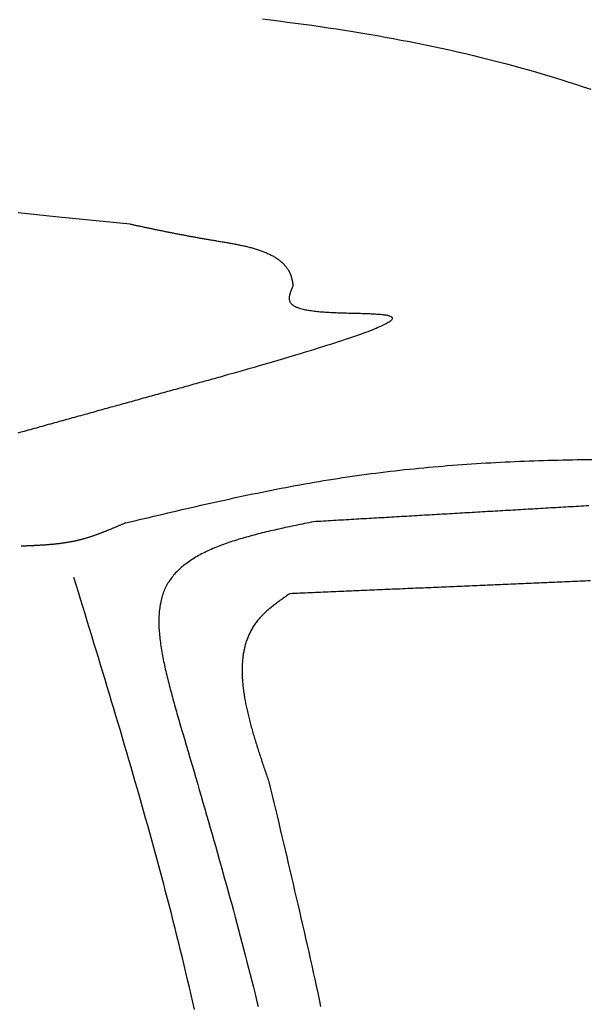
# Model space of a CAD drawing. Extents: x 715 to 7297, y 267 to 5710.
# Tile 81 of 91: x 5228 to 5472, y 4415 to 4839. Entities that reach past the tile are written whole.
import ezdxf

# ---------------------------------------------------------------- set-up
doc = ezdxf.new("R2010")
doc.units = 0
doc.layers.add('CAR', color=10, linetype='CONTINUOUS')

msp = doc.modelspace()

# ---------------------------------------------------------------- linework, layer by layer
at = {"layer": 'CAR'}
for points in [[(5332.16, 4839.63, 0), (5335.71, 4839.21, 0), (5339.26, 4838.77, 0), (5342.8, 4838.32, 0), (5346.34, 4837.86, 0), (5349.87, 4837.38, 0), (5353.4, 4836.89, 0), (5356.92, 4836.39, 0), (5360.44, 4835.87, 0), (5363.96, 4835.34, 0), (5367.47, 4834.79, 0), (5370.97, 4834.23, 0), (5374.47, 4833.66, 0), (5377.97, 4833.07, 0), (5381.46, 4832.46, 0), (5384.94, 4831.84, 0), (5388.42, 4831.2, 0), (5391.9, 4830.55, 0), (5395.37, 4829.88, 0), (5398.83, 4829.19, 0), (5402.29, 4828.48, 0), (5405.74, 4827.76, 0), (5409.19, 4827.02, 0), (5412.63, 4826.27, 0), (5416.07, 4825.49, 0), (5419.5, 4824.7, 0), (5422.92, 4823.89, 0), (5426.34, 4823.06, 0), (5429.75, 4822.21, 0), (5433.16, 4821.34, 0), (5436.56, 4820.45, 0), (5439.95, 4819.54, 0), (5443.34, 4818.62, 0), (5446.72, 4817.67, 0), (5450.09, 4816.7, 0), (5453.46, 4815.71, 0), (5456.82, 4814.7, 0), (5460.17, 4813.67, 0), (5463.51, 4812.62, 0), (5466.85, 4811.55, 0), (5470.19, 4810.45, 0), (5473.51, 4809.34, 0)], [(5275.26, 4751.28, 0), (5259.18, 4752.88, 0), (5243.11, 4754.48, 0), (5227.03, 4756.07, 0)], [(5275.26, 4751.28, 0), (5275.63, 4751.2, 0), (5276, 4751.12, 0), (5276.36, 4751.05, 0), (5276.73, 4750.97, 0), (5277.1, 4750.89, 0), (5277.47, 4750.81, 0), (5277.84, 4750.73, 0), (5278.2, 4750.65, 0), (5278.57, 4750.58, 0), (5278.94, 4750.5, 0), (5279.31, 4750.42, 0), (5279.68, 4750.34, 0), (5280.05, 4750.26, 0), (5280.42, 4750.18, 0), (5280.79, 4750.11, 0), (5281.16, 4750.03, 0), (5281.53, 4749.95, 0), (5281.9, 4749.87, 0), (5282.27, 4749.79, 0), (5282.65, 4749.71, 0), (5283.02, 4749.64, 0), (5283.39, 4749.56, 0), (5283.76, 4749.48, 0), (5284.14, 4749.4, 0), (5284.51, 4749.32, 0), (5284.89, 4749.24, 0), (5285.26, 4749.17, 0), (5285.64, 4749.09, 0), (5286.01, 4749.01, 0), (5286.39, 4748.93, 0), (5286.77, 4748.85, 0), (5287.15, 4748.78, 0), (5287.53, 4748.7, 0), (5287.91, 4748.62, 0), (5288.29, 4748.54, 0), (5288.67, 4748.46, 0), (5289.05, 4748.39, 0), (5289.44, 4748.31, 0), (5289.82, 4748.23, 0), (5290.21, 4748.15, 0), (5290.59, 4748.07, 0), (5290.98, 4748, 0), (5291.37, 4747.92, 0), (5291.75, 4747.84, 0), (5292.14, 4747.76, 0), (5292.53, 4747.69, 0), (5292.93, 4747.61, 0), (5293.32, 4747.53, 0), (5293.71, 4747.45, 0), (5294.11, 4747.38, 0), (5294.5, 4747.3, 0), (5294.9, 4747.22, 0), (5295.3, 4747.14, 0), (5295.7, 4747.07, 0), (5296.1, 4746.99, 0), (5296.5, 4746.91, 0), (5296.9, 4746.83, 0), (5297.31, 4746.76, 0), (5297.71, 4746.68, 0), (5298.12, 4746.6, 0), (5298.53, 4746.52, 0), (5298.94, 4746.45, 0), (5299.35, 4746.37, 0), (5299.76, 4746.29, 0), (5300.17, 4746.22, 0), (5300.59, 4746.14, 0), (5301, 4746.06, 0), (5301.42, 4745.98, 0), (5301.84, 4745.91, 0), (5302.26, 4745.83, 0), (5302.68, 4745.75, 0), (5303.11, 4745.68, 0), (5303.53, 4745.6, 0), (5303.96, 4745.52, 0), (5304.39, 4745.45, 0), (5304.82, 4745.37, 0), (5305.25, 4745.29, 0), (5305.69, 4745.22, 0), (5306.12, 4745.14, 0), (5306.56, 4745.07, 0), (5307, 4744.99, 0), (5307.44, 4744.91, 0), (5307.88, 4744.84, 0), (5308.33, 4744.76, 0), (5308.77, 4744.68, 0), (5309.22, 4744.61, 0), (5309.67, 4744.53, 0), (5310.12, 4744.46, 0), (5310.58, 4744.38, 0), (5311.03, 4744.31, 0), (5311.49, 4744.23, 0), (5311.95, 4744.15, 0), (5312.41, 4744.08, 0), (5312.87, 4744, 0), (5313.34, 4743.92, 0), (5313.8, 4743.85, 0), (5314.27, 4743.77, 0), (5314.73, 4743.69, 0), (5315.2, 4743.61, 0), (5315.67, 4743.53, 0), (5316.14, 4743.45, 0), (5316.61, 4743.37, 0), (5317.08, 4743.29, 0), (5317.55, 4743.21, 0), (5318.02, 4743.13, 0), (5318.49, 4743.04, 0), (5318.96, 4742.96, 0), (5319.43, 4742.87, 0), (5319.9, 4742.78, 0), (5320.36, 4742.69, 0), (5320.83, 4742.6, 0), (5321.3, 4742.51, 0), (5321.76, 4742.41, 0), (5322.23, 4742.32, 0), (5322.69, 4742.22, 0), (5323.16, 4742.12, 0), (5323.62, 4742.02, 0), (5324.08, 4741.92, 0), (5324.54, 4741.81, 0), (5324.99, 4741.71, 0), (5325.45, 4741.6, 0), (5325.9, 4741.49, 0), (5326.35, 4741.37, 0), (5326.8, 4741.26, 0), (5327.24, 4741.14, 0), (5327.69, 4741.02, 0), (5328.13, 4740.89, 0), (5328.57, 4740.77, 0), (5329, 4740.64, 0), (5329.43, 4740.51, 0), (5329.86, 4740.37, 0), (5330.29, 4740.24, 0), (5330.71, 4740.1, 0), (5331.13, 4739.95, 0), (5331.54, 4739.81, 0), (5331.95, 4739.66, 0), (5332.36, 4739.51, 0), (5332.76, 4739.35, 0), (5333.16, 4739.19, 0), (5333.56, 4739.03, 0), (5333.95, 4738.86, 0), (5334.33, 4738.69, 0), (5334.72, 4738.52, 0), (5335.09, 4738.34, 0), (5335.46, 4738.16, 0), (5335.83, 4737.97, 0), (5336.19, 4737.79, 0), (5336.55, 4737.59, 0), (5336.9, 4737.4, 0), (5337.25, 4737.19, 0), (5337.59, 4736.99, 0), (5337.92, 4736.78, 0), (5338.25, 4736.56, 0), (5338.57, 4736.35, 0), (5338.89, 4736.12, 0), (5339.2, 4735.9, 0), (5339.5, 4735.66, 0), (5339.8, 4735.43, 0), (5340.09, 4735.18, 0), (5340.37, 4734.94, 0), (5340.65, 4734.69, 0), (5340.92, 4734.43, 0), (5341.18, 4734.17, 0), (5341.44, 4733.9, 0), (5341.69, 4733.63, 0), (5341.93, 4733.35, 0), (5342.16, 4733.07, 0), (5342.39, 4732.78, 0), (5342.61, 4732.49, 0), (5342.82, 4732.19, 0), (5343.02, 4731.88, 0), (5343.21, 4731.57, 0), (5343.4, 4731.26, 0), (5343.57, 4730.93, 0), (5343.74, 4730.61, 0), (5343.9, 4730.27, 0), (5344.05, 4729.93, 0), (5344.19, 4729.59, 0), (5344.33, 4729.23, 0), (5344.45, 4728.88, 0), (5344.56, 4728.51, 0), (5344.67, 4728.14, 0), (5344.76, 4727.76, 0), (5344.85, 4727.38, 0), (5344.93, 4726.99, 0), (5345, 4726.59, 0), (5345.06, 4726.19, 0), (5345.12, 4725.79, 0), (5345.17, 4725.38, 0), (5345.22, 4724.98, 0), (5345.28, 4724.57, 0)], [(5345.28, 4724.57, 0), (5345.12, 4724.21, 0), (5344.96, 4723.86, 0), (5344.81, 4723.5, 0), (5344.66, 4723.14, 0), (5344.51, 4722.79, 0), (5344.37, 4722.44, 0), (5344.24, 4722.09, 0), (5344.12, 4721.74, 0), (5344.01, 4721.4, 0), (5343.91, 4721.06, 0), (5343.83, 4720.73, 0), (5343.76, 4720.4, 0), (5343.7, 4720.08, 0), (5343.66, 4719.76, 0), (5343.64, 4719.44, 0), (5343.65, 4719.14, 0), (5343.67, 4718.84, 0), (5343.71, 4718.55, 0), (5343.78, 4718.26, 0), (5343.87, 4717.99, 0), (5343.99, 4717.72, 0), (5344.14, 4717.46, 0), (5344.32, 4717.21, 0), (5344.52, 4716.97, 0), (5344.76, 4716.74, 0), (5345.02, 4716.52, 0), (5345.32, 4716.31, 0), (5345.64, 4716.11, 0), (5345.98, 4715.91, 0), (5346.35, 4715.73, 0), (5346.75, 4715.55, 0), (5347.17, 4715.38, 0), (5347.61, 4715.22, 0), (5348.08, 4715.07, 0), (5348.56, 4714.93, 0), (5349.07, 4714.79, 0), (5349.6, 4714.66, 0), (5350.14, 4714.53, 0), (5350.71, 4714.41, 0), (5351.29, 4714.3, 0), (5351.89, 4714.2, 0), (5352.5, 4714.1, 0), (5353.13, 4714.01, 0), (5353.77, 4713.92, 0), (5354.43, 4713.84, 0), (5355.1, 4713.76, 0), (5355.78, 4713.69, 0), (5356.47, 4713.62, 0), (5357.17, 4713.56, 0), (5357.88, 4713.5, 0), (5358.6, 4713.44, 0), (5359.33, 4713.39, 0), (5360.07, 4713.34, 0), (5360.81, 4713.3, 0), (5361.55, 4713.26, 0), (5362.3, 4713.22, 0), (5363.06, 4713.19, 0), (5363.82, 4713.16, 0), (5364.58, 4713.13, 0), (5365.34, 4713.1, 0), (5366.1, 4713.07, 0), (5366.86, 4713.05, 0), (5367.62, 4713.03, 0), (5368.38, 4713, 0), (5369.14, 4712.98, 0), (5369.89, 4712.96, 0), (5370.64, 4712.95, 0), (5371.38, 4712.93, 0), (5372.12, 4712.91, 0), (5372.85, 4712.89, 0), (5373.57, 4712.87, 0), (5374.29, 4712.85, 0), (5374.99, 4712.84, 0), (5375.69, 4712.81, 0), (5376.37, 4712.79, 0), (5377.05, 4712.77, 0), (5377.71, 4712.75, 0), (5378.36, 4712.72, 0), (5378.99, 4712.69, 0), (5379.62, 4712.66, 0), (5380.22, 4712.63, 0), (5380.81, 4712.6, 0), (5381.38, 4712.56, 0), (5381.93, 4712.52, 0), (5382.47, 4712.48, 0), (5382.99, 4712.43, 0), (5383.48, 4712.38, 0), (5383.95, 4712.33, 0), (5384.41, 4712.27, 0), (5384.84, 4712.2, 0), (5385.24, 4712.14, 0), (5385.63, 4712.07, 0), (5385.98, 4711.99, 0), (5386.31, 4711.91, 0), (5386.62, 4711.82, 0), (5386.89, 4711.73, 0), (5387.14, 4711.63, 0), (5387.36, 4711.52, 0), (5387.55, 4711.41, 0), (5387.71, 4711.3, 0), (5387.84, 4711.17, 0), (5387.93, 4711.04, 0), (5388, 4710.91, 0), (5388.02, 4710.76, 0), (5388.02, 4710.61, 0), (5387.98, 4710.45, 0), (5387.9, 4710.28, 0), (5387.78, 4710.11, 0), (5387.63, 4709.92, 0), (5387.44, 4709.73, 0), (5387.21, 4709.53, 0), (5386.93, 4709.32, 0), (5386.62, 4709.1, 0), (5386.27, 4708.87, 0), (5385.87, 4708.63, 0), (5385.43, 4708.38, 0), (5384.94, 4708.13, 0), (5384.41, 4707.86, 0), (5383.84, 4707.58, 0), (5383.21, 4707.29, 0), (5382.54, 4706.99, 0), (5381.82, 4706.68, 0), (5381.06, 4706.35, 0), (5380.24, 4706.02, 0), (5379.37, 4705.67, 0), (5378.45, 4705.32, 0), (5377.48, 4704.95, 0), (5376.45, 4704.56, 0), (5375.37, 4704.17, 0), (5374.24, 4703.76, 0), (5373.05, 4703.34, 0), (5371.8, 4702.91, 0), (5370.5, 4702.46, 0), (5369.14, 4702, 0), (5367.72, 4701.52, 0), (5366.24, 4701.03, 0), (5364.7, 4700.53, 0), (5363.1, 4700.01, 0), (5361.43, 4699.48, 0), (5359.71, 4698.93, 0), (5357.92, 4698.37, 0), (5356.06, 4697.79, 0), (5354.15, 4697.2, 0), (5352.16, 4696.59, 0), (5350.11, 4695.96, 0), (5347.99, 4695.32, 0), (5345.8, 4694.67, 0), (5343.55, 4693.99, 0), (5341.22, 4693.3, 0), (5338.82, 4692.59, 0), (5336.35, 4691.87, 0), (5333.81, 4691.12, 0), (5331.2, 4690.36, 0), (5328.51, 4689.58, 0), (5325.75, 4688.79, 0), (5322.91, 4687.97, 0), (5319.99, 4687.14, 0), (5317, 4686.29, 0), (5313.93, 4685.41, 0)], [(5313.93, 4685.41, 0), (5313.06, 4685.17, 0), (5312.19, 4684.93, 0), (5311.32, 4684.69, 0), (5310.45, 4684.45, 0), (5309.58, 4684.21, 0), (5308.71, 4683.97, 0), (5307.84, 4683.72, 0), (5306.97, 4683.48, 0), (5306.1, 4683.24, 0), (5305.23, 4683, 0), (5304.36, 4682.76, 0), (5303.49, 4682.52, 0), (5302.62, 4682.28, 0), (5301.75, 4682.04, 0), (5300.88, 4681.79, 0), (5300.01, 4681.55, 0), (5299.14, 4681.31, 0), (5298.27, 4681.07, 0), (5297.4, 4680.83, 0), (5296.53, 4680.59, 0), (5295.66, 4680.35, 0), (5294.79, 4680.1, 0), (5293.92, 4679.86, 0), (5293.05, 4679.62, 0), (5292.18, 4679.38, 0), (5291.31, 4679.14, 0), (5290.44, 4678.9, 0), (5289.57, 4678.66, 0), (5288.7, 4678.41, 0), (5287.83, 4678.17, 0), (5286.96, 4677.93, 0), (5286.09, 4677.69, 0), (5285.22, 4677.45, 0), (5284.35, 4677.21, 0), (5283.47, 4676.97, 0), (5282.6, 4676.73, 0), (5281.73, 4676.48, 0), (5280.86, 4676.24, 0), (5279.99, 4676, 0), (5279.12, 4675.76, 0), (5278.25, 4675.52, 0), (5277.38, 4675.28, 0), (5276.51, 4675.04, 0), (5275.64, 4674.79, 0), (5274.77, 4674.55, 0), (5273.9, 4674.31, 0), (5273.03, 4674.07, 0), (5272.16, 4673.83, 0), (5271.29, 4673.59, 0), (5270.42, 4673.35, 0), (5269.55, 4673.11, 0), (5268.68, 4672.86, 0), (5267.81, 4672.62, 0), (5266.94, 4672.38, 0), (5266.07, 4672.14, 0), (5265.2, 4671.9, 0), (5264.33, 4671.66, 0), (5263.46, 4671.42, 0), (5262.59, 4671.17, 0), (5261.72, 4670.93, 0), (5260.85, 4670.69, 0), (5259.98, 4670.45, 0), (5259.11, 4670.21, 0), (5258.24, 4669.97, 0), (5257.37, 4669.73, 0), (5256.5, 4669.48, 0), (5255.63, 4669.24, 0), (5254.76, 4669, 0), (5253.89, 4668.76, 0), (5253.02, 4668.52, 0), (5252.15, 4668.28, 0), (5251.28, 4668.04, 0), (5250.41, 4667.8, 0), (5249.54, 4667.55, 0), (5248.67, 4667.31, 0), (5247.8, 4667.07, 0), (5246.93, 4666.83, 0), (5246.06, 4666.59, 0), (5245.19, 4666.35, 0), (5244.32, 4666.11, 0), (5243.45, 4665.86, 0), (5242.58, 4665.62, 0), (5241.71, 4665.38, 0), (5240.84, 4665.14, 0), (5239.96, 4664.9, 0), (5239.09, 4664.66, 0), (5238.22, 4664.42, 0), (5237.35, 4664.18, 0), (5236.48, 4663.93, 0), (5235.61, 4663.69, 0), (5234.74, 4663.45, 0), (5233.87, 4663.21, 0), (5233, 4662.97, 0), (5232.13, 4662.73, 0), (5231.26, 4662.49, 0), (5230.39, 4662.24, 0), (5229.52, 4662, 0), (5228.65, 4661.76, 0), (5227.78, 4661.52, 0), (5226.91, 4661.28, 0)], [(5273.19, 4622.58, 0), (5275.22, 4623.06, 0), (5277.24, 4623.54, 0), (5279.27, 4624.02, 0), (5281.29, 4624.5, 0), (5283.32, 4624.98, 0), (5285.34, 4625.46, 0), (5287.37, 4625.94, 0), (5289.39, 4626.42, 0), (5291.42, 4626.89, 0), (5293.45, 4627.37, 0), (5295.47, 4627.84, 0), (5297.5, 4628.31, 0), (5299.53, 4628.78, 0), (5301.55, 4629.24, 0), (5303.58, 4629.71, 0), (5305.61, 4630.17, 0), (5307.64, 4630.63, 0), (5309.66, 4631.09, 0), (5311.69, 4631.54, 0), (5313.72, 4631.99, 0), (5315.75, 4632.44, 0), (5317.78, 4632.88, 0), (5319.81, 4633.32, 0), (5321.84, 4633.76, 0), (5323.87, 4634.19, 0), (5325.9, 4634.62, 0), (5327.94, 4635.04, 0), (5329.97, 4635.46, 0), (5332, 4635.88, 0), (5334.03, 4636.29, 0), (5336.07, 4636.69, 0), (5338.1, 4637.09, 0), (5340.14, 4637.49, 0), (5342.17, 4637.88, 0), (5344.21, 4638.26, 0), (5346.25, 4638.64, 0), (5348.29, 4639.02, 0), (5350.32, 4639.38, 0), (5352.36, 4639.74, 0), (5354.4, 4640.1, 0), (5356.44, 4640.45, 0), (5358.48, 4640.79, 0), (5360.53, 4641.12, 0), (5362.57, 4641.45, 0), (5364.61, 4641.77, 0), (5366.66, 4642.08, 0), (5368.7, 4642.39, 0), (5370.75, 4642.68, 0), (5372.8, 4642.98, 0), (5374.84, 4643.26, 0), (5376.89, 4643.54, 0), (5378.94, 4643.81, 0), (5380.99, 4644.07, 0), (5383.04, 4644.33, 0), (5385.09, 4644.58, 0), (5387.15, 4644.82, 0), (5389.2, 4645.06, 0), (5391.25, 4645.29, 0), (5393.31, 4645.52, 0), (5395.36, 4645.73, 0), (5397.42, 4645.94, 0), (5399.48, 4646.15, 0), (5401.54, 4646.35, 0), (5403.59, 4646.54, 0), (5405.65, 4646.73, 0), (5407.71, 4646.91, 0), (5409.77, 4647.08, 0), (5411.83, 4647.25, 0), (5413.89, 4647.42, 0), (5415.96, 4647.57, 0), (5418.02, 4647.73, 0), (5420.08, 4647.87, 0), (5422.15, 4648.01, 0), (5424.21, 4648.15, 0), (5426.28, 4648.28, 0), (5428.34, 4648.4, 0), (5430.41, 4648.52, 0), (5432.48, 4648.64, 0), (5434.55, 4648.74, 0), (5436.61, 4648.85, 0), (5438.68, 4648.95, 0), (5440.75, 4649.04, 0), (5442.82, 4649.13, 0), (5444.89, 4649.21, 0), (5446.96, 4649.29, 0), (5449.04, 4649.37, 0), (5451.11, 4649.44, 0), (5453.18, 4649.5, 0), (5455.25, 4649.56, 0), (5457.33, 4649.62, 0), (5459.4, 4649.67, 0), (5461.48, 4649.72, 0), (5463.55, 4649.76, 0), (5465.63, 4649.8, 0), (5467.7, 4649.84, 0), (5469.78, 4649.87, 0), (5471.86, 4649.89, 0), (5473.94, 4649.92, 0)], [(5472.57, 4629.96, 0), (5471.48, 4629.9, 0), (5470.39, 4629.84, 0), (5469.3, 4629.77, 0), (5468.21, 4629.71, 0), (5467.13, 4629.65, 0), (5466.04, 4629.58, 0), (5464.95, 4629.52, 0), (5463.86, 4629.46, 0), (5462.78, 4629.39, 0), (5461.69, 4629.33, 0), (5460.6, 4629.27, 0), (5459.51, 4629.2, 0), (5458.43, 4629.14, 0), (5457.34, 4629.08, 0), (5456.25, 4629.01, 0), (5455.16, 4628.95, 0), (5454.08, 4628.89, 0), (5452.99, 4628.82, 0), (5451.9, 4628.76, 0), (5450.81, 4628.7, 0), (5449.73, 4628.63, 0), (5448.64, 4628.57, 0), (5447.55, 4628.51, 0), (5446.46, 4628.44, 0), (5445.38, 4628.38, 0), (5444.29, 4628.32, 0), (5443.2, 4628.25, 0), (5442.11, 4628.19, 0), (5441.03, 4628.13, 0), (5439.94, 4628.06, 0), (5438.85, 4628, 0), (5437.76, 4627.94, 0), (5436.68, 4627.87, 0), (5435.59, 4627.81, 0), (5434.5, 4627.75, 0), (5433.41, 4627.68, 0), (5432.33, 4627.62, 0), (5431.24, 4627.56, 0), (5430.15, 4627.49, 0), (5429.06, 4627.43, 0), (5427.97, 4627.37, 0), (5426.89, 4627.3, 0), (5425.8, 4627.24, 0), (5424.71, 4627.18, 0), (5423.62, 4627.11, 0), (5422.54, 4627.05, 0), (5421.45, 4626.99, 0), (5420.36, 4626.92, 0), (5419.27, 4626.86, 0), (5418.19, 4626.8, 0), (5417.1, 4626.73, 0), (5416.01, 4626.67, 0), (5414.92, 4626.61, 0), (5413.84, 4626.54, 0), (5412.75, 4626.48, 0), (5411.66, 4626.42, 0), (5410.57, 4626.35, 0), (5409.49, 4626.29, 0), (5408.4, 4626.23, 0), (5407.31, 4626.16, 0), (5406.22, 4626.1, 0), (5405.14, 4626.04, 0), (5404.05, 4625.97, 0), (5402.96, 4625.91, 0), (5401.87, 4625.85, 0), (5400.79, 4625.78, 0), (5399.7, 4625.72, 0), (5398.61, 4625.66, 0), (5397.52, 4625.59, 0), (5396.44, 4625.53, 0), (5395.35, 4625.47, 0), (5394.26, 4625.4, 0), (5393.17, 4625.34, 0), (5392.09, 4625.28, 0), (5391, 4625.22, 0), (5389.91, 4625.15, 0), (5388.82, 4625.09, 0), (5387.73, 4625.03, 0), (5386.65, 4624.96, 0), (5385.56, 4624.9, 0), (5384.47, 4624.84, 0), (5383.38, 4624.77, 0), (5382.3, 4624.71, 0), (5381.21, 4624.65, 0), (5380.12, 4624.58, 0), (5379.03, 4624.52, 0), (5377.95, 4624.46, 0), (5376.86, 4624.39, 0), (5375.77, 4624.33, 0), (5374.68, 4624.27, 0), (5373.6, 4624.2, 0), (5372.51, 4624.14, 0), (5371.42, 4624.08, 0), (5370.33, 4624.01, 0), (5369.25, 4623.95, 0), (5368.16, 4623.89, 0), (5367.07, 4623.82, 0), (5365.98, 4623.76, 0), (5364.9, 4623.7, 0), (5363.81, 4623.63, 0), (5362.72, 4623.57, 0), (5361.63, 4623.51, 0), (5360.55, 4623.44, 0), (5359.46, 4623.38, 0), (5358.37, 4623.32, 0), (5357.28, 4623.25, 0), (5356.2, 4623.19, 0), (5355.11, 4623.13, 0), (5354.02, 4623.06, 0)], [(5273.19, 4622.58, 0), (5272.92, 4622.46, 0), (5272.65, 4622.34, 0), (5272.38, 4622.23, 0), (5272.11, 4622.11, 0), (5271.84, 4621.99, 0), (5271.57, 4621.88, 0), (5271.3, 4621.76, 0), (5271.03, 4621.64, 0), (5270.76, 4621.53, 0), (5270.49, 4621.41, 0), (5270.22, 4621.29, 0), (5269.95, 4621.18, 0), (5269.68, 4621.06, 0), (5269.41, 4620.95, 0), (5269.14, 4620.83, 0), (5268.87, 4620.72, 0), (5268.6, 4620.6, 0), (5268.33, 4620.49, 0), (5268.06, 4620.37, 0), (5267.79, 4620.26, 0), (5267.52, 4620.14, 0), (5267.25, 4620.03, 0), (5266.97, 4619.92, 0), (5266.7, 4619.81, 0), (5266.43, 4619.69, 0), (5266.16, 4619.58, 0), (5265.89, 4619.47, 0), (5265.62, 4619.36, 0), (5265.35, 4619.25, 0), (5265.07, 4619.14, 0), (5264.8, 4619.03, 0), (5264.53, 4618.93, 0), (5264.26, 4618.82, 0), (5263.99, 4618.71, 0), (5263.71, 4618.6, 0), (5263.44, 4618.5, 0), (5263.17, 4618.39, 0), (5262.9, 4618.29, 0), (5262.62, 4618.18, 0), (5262.35, 4618.08, 0), (5262.08, 4617.98, 0), (5261.8, 4617.88, 0), (5261.53, 4617.78, 0), (5261.26, 4617.68, 0), (5260.98, 4617.58, 0), (5260.71, 4617.48, 0), (5260.43, 4617.38, 0), (5260.16, 4617.28, 0), (5259.88, 4617.19, 0), (5259.61, 4617.09, 0), (5259.33, 4617, 0), (5259.06, 4616.9, 0), (5258.78, 4616.81, 0), (5258.51, 4616.72, 0), (5258.23, 4616.63, 0), (5257.95, 4616.54, 0), (5257.68, 4616.45, 0), (5257.4, 4616.36, 0), (5257.12, 4616.28, 0), (5256.85, 4616.19, 0), (5256.57, 4616.11, 0), (5256.29, 4616.02, 0), (5256.01, 4615.94, 0), (5255.74, 4615.86, 0), (5255.46, 4615.78, 0), (5255.18, 4615.7, 0), (5254.9, 4615.62, 0), (5254.62, 4615.55, 0), (5254.34, 4615.47, 0), (5254.06, 4615.4, 0), (5253.78, 4615.33, 0), (5253.5, 4615.25, 0), (5253.22, 4615.18, 0), (5252.94, 4615.12, 0), (5252.66, 4615.05, 0), (5252.37, 4614.98, 0), (5252.09, 4614.92, 0), (5251.81, 4614.85, 0), (5251.53, 4614.79, 0), (5251.24, 4614.73, 0), (5250.96, 4614.67, 0), (5250.68, 4614.61, 0), (5250.39, 4614.56, 0), (5250.11, 4614.5, 0), (5249.83, 4614.44, 0), (5249.54, 4614.39, 0), (5249.26, 4614.34, 0), (5248.97, 4614.29, 0), (5248.69, 4614.24, 0), (5248.4, 4614.19, 0), (5248.11, 4614.14, 0), (5247.83, 4614.09, 0), (5247.54, 4614.05, 0), (5247.25, 4614, 0), (5246.97, 4613.96, 0), (5246.68, 4613.91, 0), (5246.39, 4613.87, 0), (5246.11, 4613.83, 0), (5245.82, 4613.79, 0), (5245.53, 4613.75, 0), (5245.24, 4613.72, 0), (5244.95, 4613.68, 0), (5244.66, 4613.64, 0), (5244.38, 4613.61, 0), (5244.09, 4613.57, 0), (5243.8, 4613.54, 0), (5243.51, 4613.51, 0), (5243.22, 4613.47, 0), (5242.93, 4613.44, 0), (5242.64, 4613.41, 0), (5242.35, 4613.38, 0), (5242.06, 4613.35, 0), (5241.77, 4613.33, 0), (5241.48, 4613.3, 0), (5241.19, 4613.27, 0), (5240.89, 4613.25, 0), (5240.6, 4613.22, 0), (5240.31, 4613.2, 0), (5240.02, 4613.17, 0), (5239.73, 4613.15, 0), (5239.44, 4613.13, 0), (5239.15, 4613.1, 0), (5238.85, 4613.08, 0), (5238.56, 4613.06, 0), (5238.27, 4613.04, 0), (5237.98, 4613.02, 0), (5237.68, 4613, 0), (5237.39, 4612.98, 0), (5237.1, 4612.96, 0), (5236.81, 4612.95, 0), (5236.51, 4612.93, 0), (5236.22, 4612.91, 0), (5235.93, 4612.9, 0), (5235.63, 4612.88, 0), (5235.34, 4612.86, 0), (5235.05, 4612.85, 0), (5234.75, 4612.83, 0), (5234.46, 4612.82, 0), (5234.16, 4612.8, 0), (5233.87, 4612.79, 0), (5233.58, 4612.78, 0), (5233.28, 4612.76, 0), (5232.99, 4612.75, 0), (5232.7, 4612.74, 0), (5232.4, 4612.72, 0), (5232.11, 4612.71, 0), (5231.81, 4612.7, 0), (5231.52, 4612.69, 0), (5231.22, 4612.68, 0), (5230.93, 4612.66, 0), (5230.64, 4612.65, 0), (5230.34, 4612.64, 0), (5230.05, 4612.63, 0), (5229.75, 4612.62, 0), (5229.46, 4612.61, 0), (5229.16, 4612.6, 0), (5228.87, 4612.59, 0), (5228.57, 4612.57, 0), (5228.28, 4612.56, 0)], [(5354.02, 4623.06, 0), (5353.09, 4622.87, 0), (5352.16, 4622.68, 0), (5351.22, 4622.49, 0), (5350.29, 4622.3, 0), (5349.36, 4622.11, 0), (5348.43, 4621.91, 0), (5347.5, 4621.72, 0), (5346.57, 4621.53, 0), (5345.65, 4621.33, 0), (5344.72, 4621.14, 0), (5343.8, 4620.94, 0), (5342.88, 4620.74, 0), (5341.96, 4620.54, 0), (5341.04, 4620.34, 0), (5340.13, 4620.14, 0), (5339.21, 4619.94, 0), (5338.3, 4619.73, 0), (5337.4, 4619.53, 0), (5336.49, 4619.32, 0), (5335.59, 4619.11, 0), (5334.69, 4618.9, 0), (5333.8, 4618.69, 0), (5332.91, 4618.47, 0), (5332.02, 4618.25, 0), (5331.14, 4618.03, 0), (5330.26, 4617.81, 0), (5329.39, 4617.59, 0), (5328.52, 4617.36, 0), (5327.65, 4617.13, 0), (5326.79, 4616.9, 0), (5325.93, 4616.66, 0), (5325.08, 4616.42, 0), (5324.24, 4616.18, 0), (5323.4, 4615.93, 0), (5322.56, 4615.69, 0), (5321.74, 4615.43, 0), (5320.91, 4615.18, 0), (5320.1, 4614.92, 0), (5319.29, 4614.66, 0), (5318.48, 4614.39, 0), (5317.69, 4614.12, 0), (5316.9, 4613.85, 0), (5316.11, 4613.57, 0), (5315.34, 4613.29, 0), (5314.57, 4613, 0), (5313.81, 4612.71, 0), (5313.05, 4612.42, 0), (5312.31, 4612.12, 0), (5311.57, 4611.81, 0), (5310.84, 4611.5, 0), (5310.12, 4611.19, 0), (5309.4, 4610.87, 0), (5308.7, 4610.55, 0), (5308, 4610.22, 0), (5307.31, 4609.88, 0), (5306.64, 4609.55, 0), (5305.97, 4609.2, 0), (5305.31, 4608.85, 0), (5304.66, 4608.5, 0), (5304.02, 4608.13, 0), (5303.39, 4607.77, 0), (5302.77, 4607.39, 0), (5302.16, 4607.02, 0), (5301.56, 4606.63, 0), (5300.97, 4606.24, 0), (5300.39, 4605.84, 0), (5299.82, 4605.44, 0), (5299.27, 4605.03, 0), (5298.72, 4604.61, 0), (5298.19, 4604.19, 0), (5297.66, 4603.76, 0), (5297.15, 4603.32, 0), (5296.66, 4602.88, 0), (5296.17, 4602.43, 0), (5295.7, 4601.97, 0), (5295.23, 4601.5, 0), (5294.78, 4601.03, 0), (5294.35, 4600.55, 0), (5293.92, 4600.06, 0), (5293.51, 4599.57, 0), (5293.12, 4599.07, 0), (5292.73, 4598.56, 0), (5292.36, 4598.04, 0), (5292, 4597.51, 0), (5291.66, 4596.98, 0), (5291.33, 4596.44, 0), (5291.02, 4595.89, 0), (5290.72, 4595.33, 0), (5290.43, 4594.76, 0), (5290.16, 4594.18, 0), (5289.9, 4593.6, 0), (5289.66, 4593.01, 0), (5289.43, 4592.4, 0), (5289.22, 4591.79, 0), (5289.02, 4591.18, 0), (5288.83, 4590.55, 0), (5288.66, 4589.92, 0), (5288.5, 4589.28, 0), (5288.36, 4588.63, 0), (5288.22, 4587.97, 0), (5288.1, 4587.31, 0), (5287.99, 4586.64, 0), (5287.9, 4585.96, 0), (5287.81, 4585.27, 0), (5287.74, 4584.58, 0), (5287.68, 4583.88, 0), (5287.63, 4583.18, 0), (5287.59, 4582.47, 0), (5287.56, 4581.75, 0), (5287.54, 4581.03, 0), (5287.54, 4580.3, 0), (5287.54, 4579.56, 0), (5287.55, 4578.82, 0), (5287.58, 4578.07, 0), (5287.61, 4577.32, 0), (5287.65, 4576.56, 0), (5287.7, 4575.8, 0), (5287.76, 4575.03, 0), (5287.83, 4574.25, 0), (5287.91, 4573.47, 0), (5288, 4572.69, 0), (5288.09, 4571.9, 0), (5288.19, 4571.11, 0), (5288.3, 4570.31, 0), (5288.42, 4569.51, 0), (5288.54, 4568.7, 0), (5288.68, 4567.89, 0), (5288.81, 4567.08, 0), (5288.96, 4566.26, 0), (5289.11, 4565.44, 0), (5289.27, 4564.61, 0), (5289.43, 4563.78, 0), (5289.6, 4562.95, 0), (5289.77, 4562.11, 0), (5289.96, 4561.27, 0), (5290.14, 4560.43, 0), (5290.33, 4559.59, 0), (5290.53, 4558.74, 0), (5290.72, 4557.89, 0), (5290.93, 4557.04, 0), (5291.14, 4556.18, 0), (5291.35, 4555.33, 0), (5291.56, 4554.47, 0), (5291.78, 4553.61, 0), (5292, 4552.74, 0), (5292.23, 4551.88, 0), (5292.46, 4551.01, 0), (5292.69, 4550.14, 0), (5292.92, 4549.28, 0), (5293.15, 4548.4, 0), (5293.39, 4547.53, 0), (5293.63, 4546.66, 0), (5293.87, 4545.79, 0), (5294.11, 4544.91, 0), (5294.35, 4544.04, 0), (5294.59, 4543.16, 0), (5294.84, 4542.29, 0), (5295.08, 4541.41, 0), (5295.32, 4540.54, 0)], [(5302.86, 4413.01, 0), (5302.15, 4416.19, 0), (5301.42, 4419.38, 0), (5300.68, 4422.56, 0), (5299.94, 4425.74, 0), (5299.19, 4428.92, 0), (5298.43, 4432.09, 0), (5297.67, 4435.27, 0), (5296.89, 4438.44, 0), (5296.11, 4441.62, 0), (5295.33, 4444.79, 0), (5294.53, 4447.96, 0), (5293.73, 4451.13, 0), (5292.92, 4454.3, 0), (5292.11, 4457.46, 0), (5291.29, 4460.63, 0), (5290.46, 4463.79, 0), (5289.63, 4466.96, 0), (5288.79, 4470.12, 0), (5287.94, 4473.28, 0), (5287.09, 4476.44, 0), (5286.23, 4479.6, 0), (5285.37, 4482.76, 0), (5284.51, 4485.91, 0), (5283.63, 4489.07, 0), (5282.76, 4492.22, 0), (5281.87, 4495.38, 0), (5280.99, 4498.53, 0), (5280.1, 4501.68, 0), (5279.2, 4504.83, 0), (5278.3, 4507.98, 0), (5277.4, 4511.13, 0), (5276.49, 4514.28, 0), (5275.58, 4517.43, 0), (5274.66, 4520.57, 0), (5273.74, 4523.72, 0), (5272.82, 4526.87, 0), (5271.89, 4530.01, 0), (5270.97, 4533.16, 0), (5270.03, 4536.3, 0), (5269.1, 4539.44, 0), (5268.16, 4542.59, 0), (5267.22, 4545.73, 0), (5266.28, 4548.87, 0), (5265.33, 4552.01, 0), (5264.39, 4555.15, 0), (5263.44, 4558.29, 0), (5262.49, 4561.43, 0), (5261.54, 4564.57, 0), (5260.58, 4567.71, 0), (5259.63, 4570.85, 0), (5258.67, 4573.99, 0), (5257.71, 4577.13, 0), (5256.75, 4580.27, 0), (5255.79, 4583.41, 0), (5254.83, 4586.55, 0), (5253.87, 4589.69, 0), (5252.91, 4592.82, 0), (5251.95, 4595.96, 0), (5250.99, 4599.1, 0)], [(5473.3, 4597.62, 0), (5472.19, 4597.57, 0), (5471.08, 4597.52, 0), (5469.98, 4597.48, 0), (5468.87, 4597.43, 0), (5467.76, 4597.38, 0), (5466.66, 4597.34, 0), (5465.55, 4597.29, 0), (5464.45, 4597.24, 0), (5463.34, 4597.19, 0), (5462.23, 4597.15, 0), (5461.13, 4597.1, 0), (5460.02, 4597.05, 0), (5458.91, 4597.01, 0), (5457.81, 4596.96, 0), (5456.7, 4596.91, 0), (5455.6, 4596.86, 0), (5454.49, 4596.82, 0), (5453.38, 4596.77, 0), (5452.28, 4596.72, 0), (5451.17, 4596.67, 0), (5450.06, 4596.63, 0), (5448.96, 4596.58, 0), (5447.85, 4596.53, 0), (5446.75, 4596.49, 0), (5445.64, 4596.44, 0), (5444.53, 4596.39, 0), (5443.43, 4596.34, 0), (5442.32, 4596.3, 0), (5441.21, 4596.25, 0), (5440.11, 4596.2, 0), (5439, 4596.16, 0), (5437.9, 4596.11, 0), (5436.79, 4596.06, 0), (5435.68, 4596.01, 0), (5434.58, 4595.97, 0), (5433.47, 4595.92, 0), (5432.36, 4595.87, 0), (5431.26, 4595.82, 0), (5430.15, 4595.78, 0), (5429.05, 4595.73, 0), (5427.94, 4595.68, 0), (5426.83, 4595.64, 0), (5425.73, 4595.59, 0), (5424.62, 4595.54, 0), (5423.51, 4595.49, 0), (5422.41, 4595.45, 0), (5421.3, 4595.4, 0), (5420.2, 4595.35, 0), (5419.09, 4595.31, 0), (5417.98, 4595.26, 0), (5416.88, 4595.21, 0), (5415.77, 4595.16, 0), (5414.66, 4595.12, 0), (5413.56, 4595.07, 0), (5412.45, 4595.02, 0), (5411.35, 4594.97, 0), (5410.24, 4594.93, 0), (5409.13, 4594.88, 0), (5408.03, 4594.83, 0), (5406.92, 4594.79, 0), (5405.81, 4594.74, 0), (5404.71, 4594.69, 0), (5403.6, 4594.64, 0), (5402.5, 4594.6, 0), (5401.39, 4594.55, 0), (5400.28, 4594.5, 0), (5399.18, 4594.46, 0), (5398.07, 4594.41, 0), (5396.96, 4594.36, 0), (5395.86, 4594.31, 0), (5394.75, 4594.27, 0), (5393.65, 4594.22, 0), (5392.54, 4594.17, 0), (5391.43, 4594.12, 0), (5390.33, 4594.08, 0), (5389.22, 4594.03, 0), (5388.11, 4593.98, 0), (5387.01, 4593.94, 0), (5385.9, 4593.89, 0), (5384.8, 4593.84, 0), (5383.69, 4593.79, 0), (5382.58, 4593.75, 0), (5381.48, 4593.7, 0), (5380.37, 4593.65, 0), (5379.26, 4593.61, 0), (5378.16, 4593.56, 0), (5377.05, 4593.51, 0), (5375.95, 4593.46, 0), (5374.84, 4593.42, 0), (5373.73, 4593.37, 0), (5372.63, 4593.32, 0), (5371.52, 4593.27, 0), (5370.41, 4593.23, 0), (5369.31, 4593.18, 0), (5368.2, 4593.13, 0), (5367.1, 4593.09, 0), (5365.99, 4593.04, 0), (5364.88, 4592.99, 0), (5363.78, 4592.94, 0), (5362.67, 4592.9, 0), (5361.56, 4592.85, 0), (5360.46, 4592.8, 0), (5359.35, 4592.76, 0), (5358.24, 4592.71, 0), (5357.14, 4592.66, 0), (5356.03, 4592.61, 0), (5354.93, 4592.57, 0), (5353.82, 4592.52, 0), (5352.71, 4592.47, 0), (5351.61, 4592.42, 0), (5350.5, 4592.38, 0), (5349.39, 4592.33, 0), (5348.29, 4592.28, 0), (5347.18, 4592.24, 0), (5346.08, 4592.19, 0), (5344.97, 4592.14, 0), (5343.86, 4592.09, 0)], [(5343.86, 4592.09, 0), (5343.39, 4591.77, 0), (5342.92, 4591.44, 0), (5342.46, 4591.11, 0), (5341.99, 4590.78, 0), (5341.52, 4590.45, 0), (5341.05, 4590.13, 0), (5340.59, 4589.8, 0), (5340.13, 4589.46, 0), (5339.67, 4589.13, 0), (5339.21, 4588.8, 0), (5338.76, 4588.46, 0), (5338.31, 4588.13, 0), (5337.86, 4587.79, 0), (5337.41, 4587.45, 0), (5336.97, 4587.11, 0), (5336.54, 4586.77, 0), (5336.11, 4586.43, 0), (5335.68, 4586.08, 0), (5335.26, 4585.73, 0), (5334.84, 4585.38, 0), (5334.43, 4585.02, 0), (5334.03, 4584.67, 0), (5333.63, 4584.31, 0), (5333.24, 4583.95, 0), (5332.86, 4583.58, 0), (5332.48, 4583.21, 0), (5332.11, 4582.84, 0), (5331.75, 4582.47, 0), (5331.39, 4582.09, 0), (5331.05, 4581.71, 0), (5330.71, 4581.32, 0), (5330.38, 4580.93, 0), (5330.06, 4580.54, 0), (5329.75, 4580.14, 0), (5329.44, 4579.74, 0), (5329.15, 4579.34, 0), (5328.86, 4578.93, 0), (5328.58, 4578.52, 0), (5328.31, 4578.1, 0), (5328.05, 4577.68, 0), (5327.79, 4577.26, 0), (5327.55, 4576.83, 0), (5327.31, 4576.4, 0), (5327.08, 4575.97, 0), (5326.85, 4575.53, 0), (5326.64, 4575.1, 0), (5326.43, 4574.65, 0), (5326.23, 4574.21, 0), (5326.03, 4573.76, 0), (5325.85, 4573.3, 0), (5325.67, 4572.85, 0), (5325.5, 4572.39, 0), (5325.33, 4571.93, 0), (5325.18, 4571.46, 0), (5325.03, 4570.99, 0), (5324.88, 4570.52, 0), (5324.75, 4570.05, 0), (5324.62, 4569.57, 0), (5324.5, 4569.09, 0), (5324.38, 4568.6, 0), (5324.27, 4568.12, 0), (5324.17, 4567.63, 0), (5324.07, 4567.13, 0), (5323.98, 4566.64, 0), (5323.9, 4566.14, 0), (5323.82, 4565.64, 0), (5323.75, 4565.14, 0), (5323.69, 4564.63, 0), (5323.63, 4564.12, 0), (5323.58, 4563.61, 0), (5323.53, 4563.1, 0), (5323.49, 4562.58, 0), (5323.45, 4562.06, 0), (5323.43, 4561.54, 0), (5323.4, 4561.01, 0), (5323.39, 4560.49, 0), (5323.37, 4559.96, 0), (5323.37, 4559.42, 0), (5323.37, 4558.89, 0), (5323.37, 4558.35, 0), (5323.38, 4557.81, 0), (5323.39, 4557.27, 0), (5323.41, 4556.73, 0), (5323.44, 4556.18, 0), (5323.47, 4555.64, 0), (5323.5, 4555.09, 0), (5323.54, 4554.53, 0), (5323.59, 4553.98, 0), (5323.64, 4553.42, 0), (5323.69, 4552.86, 0), (5323.75, 4552.3, 0), (5323.81, 4551.74, 0), (5323.88, 4551.17, 0), (5323.96, 4550.61, 0), (5324.03, 4550.04, 0), (5324.11, 4549.47, 0), (5324.2, 4548.9, 0), (5324.29, 4548.32, 0), (5324.38, 4547.75, 0), (5324.48, 4547.17, 0), (5324.58, 4546.59, 0), (5324.69, 4546.01, 0), (5324.79, 4545.42, 0), (5324.91, 4544.84, 0), (5325.02, 4544.25, 0), (5325.14, 4543.66, 0), (5325.27, 4543.08, 0), (5325.4, 4542.48, 0), (5325.53, 4541.89, 0), (5325.66, 4541.3, 0), (5325.8, 4540.7, 0), (5325.94, 4540.11, 0), (5326.08, 4539.51, 0), (5326.23, 4538.91, 0), (5326.38, 4538.31, 0), (5326.53, 4537.7, 0), (5326.69, 4537.1, 0), (5326.85, 4536.5, 0), (5327.01, 4535.89, 0), (5327.17, 4535.28, 0), (5327.34, 4534.67, 0), (5327.51, 4534.07, 0), (5327.68, 4533.45, 0), (5327.85, 4532.84, 0), (5328.03, 4532.23, 0), (5328.21, 4531.62, 0), (5328.39, 4531, 0), (5328.57, 4530.39, 0), (5328.76, 4529.77, 0), (5328.94, 4529.15, 0), (5329.13, 4528.53, 0), (5329.32, 4527.92, 0), (5329.51, 4527.3, 0), (5329.71, 4526.68, 0), (5329.91, 4526.05, 0), (5330.1, 4525.43, 0), (5330.3, 4524.81, 0), (5330.5, 4524.19, 0), (5330.71, 4523.56, 0), (5330.91, 4522.94, 0), (5331.11, 4522.31, 0), (5331.32, 4521.69, 0), (5331.53, 4521.06, 0), (5331.73, 4520.43, 0), (5331.94, 4519.81, 0), (5332.15, 4519.18, 0), (5332.37, 4518.55, 0), (5332.58, 4517.92, 0), (5332.79, 4517.29, 0), (5333, 4516.66, 0), (5333.22, 4516.04, 0), (5333.43, 4515.41, 0), (5333.65, 4514.78, 0), (5333.86, 4514.15, 0), (5334.08, 4513.52, 0), (5334.29, 4512.89, 0), (5334.51, 4512.26, 0), (5334.72, 4511.63, 0), (5334.94, 4511, 0)], [(5295.32, 4540.54, 0), (5296.13, 4537.8, 0), (5296.93, 4535.06, 0), (5297.74, 4532.33, 0), (5298.54, 4529.59, 0), (5299.34, 4526.85, 0), (5300.14, 4524.12, 0), (5300.95, 4521.38, 0), (5301.75, 4518.64, 0), (5302.55, 4515.9, 0), (5303.34, 4513.17, 0), (5304.14, 4510.43, 0), (5304.94, 4507.69, 0), (5305.73, 4504.95, 0), (5306.52, 4502.21, 0), (5307.31, 4499.48, 0), (5308.1, 4496.74, 0), (5308.89, 4494, 0), (5309.68, 4491.26, 0), (5310.46, 4488.52, 0), (5311.24, 4485.78, 0), (5312.02, 4483.04, 0), (5312.79, 4480.29, 0), (5313.57, 4477.55, 0), (5314.33, 4474.81, 0), (5315.1, 4472.07, 0), (5315.87, 4469.32, 0), (5316.63, 4466.58, 0), (5317.38, 4463.84, 0), (5318.14, 4461.09, 0), (5318.89, 4458.35, 0), (5319.63, 4455.6, 0), (5320.37, 4452.85, 0), (5321.11, 4450.11, 0), (5321.85, 4447.36, 0), (5322.58, 4444.61, 0), (5323.3, 4441.86, 0), (5324.02, 4439.11, 0), (5324.74, 4436.36, 0), (5325.45, 4433.61, 0), (5326.16, 4430.85, 0), (5326.86, 4428.1, 0), (5327.56, 4425.35, 0), (5328.25, 4422.59, 0), (5328.94, 4419.83, 0), (5329.62, 4417.08, 0), (5330.29, 4414.32, 0)], [(5334.94, 4511, 0), (5335.64, 4508.07, 0), (5336.33, 4505.14, 0), (5337.03, 4502.22, 0), (5337.73, 4499.29, 0), (5338.42, 4496.37, 0), (5339.12, 4493.44, 0), (5339.81, 4490.52, 0), (5340.5, 4487.59, 0), (5341.2, 4484.66, 0), (5341.89, 4481.74, 0), (5342.58, 4478.81, 0), (5343.26, 4475.88, 0), (5343.95, 4472.96, 0), (5344.64, 4470.03, 0), (5345.32, 4467.1, 0), (5346, 4464.17, 0), (5346.68, 4461.24, 0), (5347.36, 4458.32, 0), (5348.03, 4455.39, 0), (5348.71, 4452.46, 0), (5349.38, 4449.53, 0), (5350.05, 4446.6, 0), (5350.71, 4443.67, 0), (5351.37, 4440.74, 0), (5352.03, 4437.8, 0), (5352.69, 4434.87, 0), (5353.34, 4431.94, 0), (5353.99, 4429.01, 0), (5354.64, 4426.07, 0), (5355.28, 4423.14, 0), (5355.92, 4420.21, 0), (5356.55, 4417.27, 0), (5357.18, 4414.33, 0)]]:
    msp.add_polyline3d(points, dxfattribs=at)

doc.saveas('drawing.dxf')
